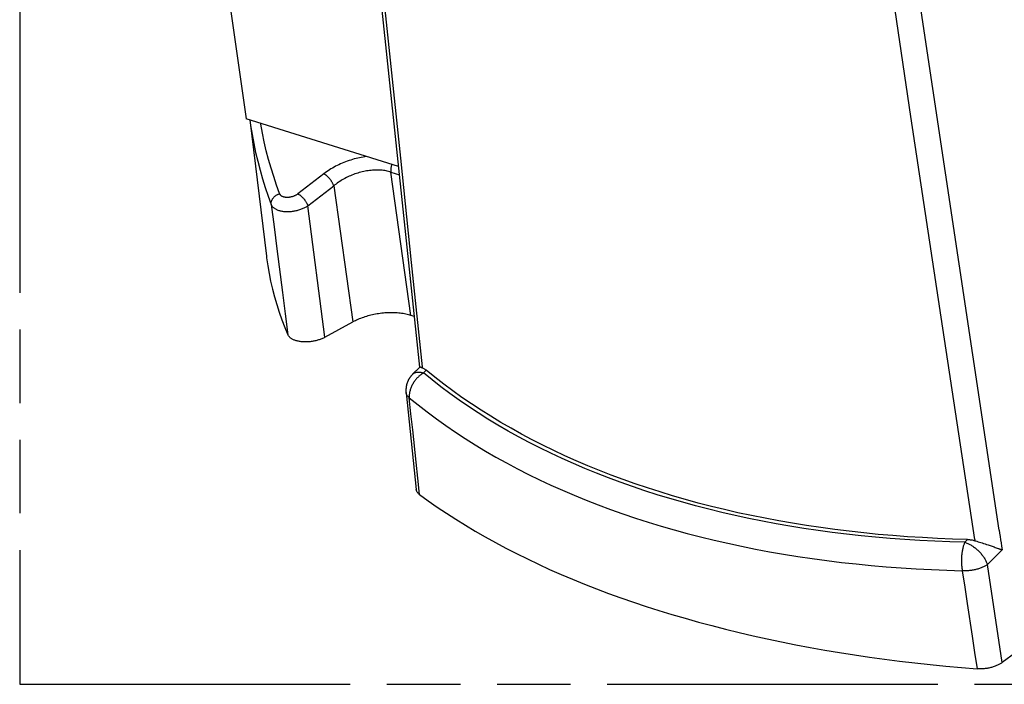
# Model space of a CAD drawing. Header units: millimetres. Extents: x 0 to 210, y 0 to 297.
# Tile 17 of 30: x 50 to 75, y 208 to 225. Entities that reach past the tile are written whole.
import ezdxf

# ---------------------------------------------------------------- set-up
doc = ezdxf.new("R2010")
doc.units = ezdxf.units.MM
doc.header["$LTSCALE"] = 19.36
doc.linetypes.add('PHANTOM', pattern=[0.8, 0.45, -0.05, 0.1, -0.05, 0.1, -0.05])
doc.layers.get('0').update_dxf_attribs({"linetype": 'CONTINUOUS'})
doc.layers.add('DEFAULT_3', color=7, linetype='PHANTOM')

msp = doc.modelspace()

# ---------------------------------------------------------------- linework, layer by layer
at = {"color": 7, "linetype": 'Continuous'}
for p, q in [((60.0679, 216.2509), (58.3139, 232.8947)), ((54.4718, 229.9712), (55.497, 222.7912)), ((75.3413, 211.9595), (72.84, 228.6144)), ((59.5109, 221.5365), (55.497, 222.7912)), ((55.5873, 222.763), (56.0261, 219.1722)), ((59.9273, 217.5846), (59.8375, 217.6127)), ((57.567, 217.0356), (58.307, 217.4404)), ((60.0679, 216.2509), (59.8806, 216.0636)), ((60.0687, 216.251), (60.0679, 216.2509)), ((59.7074, 215.5824), (59.708, 215.576)), ((59.7082, 215.576), (59.9766, 213.0294)), ((74.7208, 211.6721), (74.7532, 211.662)), ((74.7532, 211.662), (74.7868, 211.6516)), ((74.7868, 211.6516), (74.8217, 211.6406)), ((74.8217, 211.6406), (74.8576, 211.6292)), ((74.8576, 211.6292), (74.8946, 211.6174)), ((74.8946, 211.6174), (74.9325, 211.6052)), ((74.9325, 211.6052), (74.9713, 211.5927)), ((74.9713, 211.5927), (75.0107, 211.5798)), ((75.0107, 211.5798), (75.0507, 211.5666)), ((75.0507, 211.5666), (75.0776, 211.5577)), ((75.0776, 211.5577), (75.1045, 211.5486)), ((75.1045, 211.5486), (75.1315, 211.5396)), ((75.1315, 211.5396), (75.1585, 211.5305)), ((75.1585, 211.5305), (75.1853, 211.5213)), ((75.1853, 211.5213), (75.2119, 211.5122)), ((75.2119, 211.5122), (75.2382, 211.5031)), ((75.2382, 211.5031), (75.2641, 211.4941)), ((75.2641, 211.4941), (75.2896, 211.4851)), ((75.7799, 208.7312), (75.4196, 208.4673))]:
    msp.add_line(p, q, dxfattribs=at)
at = {"color": 9, "linetype": 'Continuous'}
for p, q in [((59.8375, 217.6127), (59.307, 221.3896)), ((59.307, 221.3896), (59.5338, 221.3187)), ((57.5413, 221.3426), (56.8581, 220.8156)), ((57.1202, 220.4989), (57.8034, 221.0259)), ((57.8034, 221.0259), (58.307, 217.4404)), ((57.567, 217.0356), (57.1202, 220.4989)), ((60.1672, 216.0963), (60.241, 216.1702)), ((74.5083, 211.7106), (74.4352, 211.6365)), ((75.0317, 211.0493), (75.4175, 211.44)), ((75.4196, 208.4673), (75.0317, 211.0493))]:
    msp.add_line(p, q, dxfattribs=at)
at = {"color": 7, "linetype": 'Continuous'}
for points in [[(73.0171, 222.857), (72.5959, 225.6518), (72.1732, 228.4494)], [(58.9788, 227.2571), (59.5584, 221.757), (59.8473, 219.0071), (60.1357, 216.2575)], [(55.5896, 222.7622), (55.6103, 222.6167), (55.6496, 222.379), (55.6941, 222.1427), (55.744, 221.9078), (55.7991, 221.6745), (55.8594, 221.4428), (55.925, 221.2127), (55.9957, 220.9843), (56.0717, 220.7576), (56.1529, 220.5326)], [(74.6957, 211.7064), (74.2751, 214.4898), (73.8552, 217.2761), (73.0171, 222.857)], [(56.0261, 219.1722), (56.0313, 219.1306), (56.061, 218.9231), (56.0966, 218.7165), (56.1382, 218.5108), (56.1858, 218.306), (56.2393, 218.1023), (56.2989, 217.8996), (56.3643, 217.698), (56.4357, 217.4976), (56.513, 217.2983), (56.5962, 217.1002)], [(59.8375, 217.6127), (59.8049, 217.6224), (59.7714, 217.6315), (59.737, 217.6398), (59.7019, 217.6474), (59.6659, 217.6544), (59.6293, 217.6606), (59.5921, 217.666), (59.5542, 217.6708), (59.5157, 217.6748), (59.4766, 217.678), (59.4371, 217.6805), (59.3971, 217.6822), (59.3568, 217.6832), (59.3162, 217.6834), (59.2753, 217.6829), (59.2341, 217.6816), (59.1928, 217.6795), (59.1514, 217.6767), (59.1099, 217.6731), (59.0683, 217.6688), (59.0268, 217.6638), (58.9853, 217.658), (58.944, 217.6515), (58.9029, 217.6442), (58.8619, 217.6363), (58.8213, 217.6277), (58.7809, 217.6183), (58.7409, 217.6083), (58.7014, 217.5976), (58.6622, 217.5863), (58.6236, 217.5743), (58.5856, 217.5617), (58.5482, 217.5485), (58.5115, 217.5347), (58.4755, 217.5204), (58.4401, 217.5054), (58.4056, 217.49), (58.3719, 217.474), (58.339, 217.4575), (58.307, 217.4404)], [(57.567, 217.0356), (57.548, 217.0256), (57.5283, 217.0158), (57.5081, 217.0065), (57.4873, 216.9975), (57.4659, 216.9889), (57.4441, 216.9807), (57.4218, 216.973), (57.3991, 216.9656), (57.376, 216.9587), (57.3525, 216.9523), (57.3288, 216.9464), (57.3048, 216.9409), (57.2806, 216.9359), (57.2562, 216.9314), (57.2317, 216.9274), (57.2071, 216.9239), (57.1825, 216.921), (57.1578, 216.9185), (57.1332, 216.9166), (57.1086, 216.9152), (57.0842, 216.9144), (57.0599, 216.9141), (57.0359, 216.9143), (57.012, 216.9151), (56.9885, 216.9163), (56.9653, 216.9182), (56.9425, 216.9205), (56.9201, 216.9234), (56.8981, 216.9268), (56.8766, 216.9307), (56.8556, 216.9351), (56.8352, 216.94), (56.8153, 216.9454), (56.7961, 216.9512), (56.7775, 216.9576), (56.7597, 216.9644), (56.7425, 216.9716), (56.7261, 216.9793), (56.7104, 216.9874), (56.6956, 216.996), (56.6816, 217.0049), (56.6684, 217.0142), (56.6561, 217.0238), (56.6448, 217.0338), (56.6343, 217.0442), (56.6247, 217.0548), (56.6161, 217.0658), (56.6085, 217.077), (56.6019, 217.0885), (56.5962, 217.1002)], [(60.1026, 216.2415), (60.0951, 216.2438), (60.0884, 216.2458), (60.0826, 216.2475), (60.0776, 216.2489), (60.0735, 216.25), (60.0705, 216.2507), (60.0687, 216.251)], [(60.1385, 216.23), (60.1289, 216.2331), (60.1196, 216.2361), (60.1026, 216.2415)], [(60.1385, 216.23), (60.1387, 216.2319), (60.1389, 216.234), (60.1389, 216.2364), (60.1388, 216.2389), (60.1385, 216.2417), (60.1382, 216.2446), (60.1378, 216.2476), (60.1372, 216.2507), (60.1365, 216.254), (60.1357, 216.2575)], [(60.1388, 216.2301), (60.1509, 216.226), (60.1632, 216.2208), (60.1758, 216.2147), (60.1886, 216.2076), (60.2014, 216.1996), (60.2144, 216.1907), (60.2276, 216.1809), (60.241, 216.1702)], [(59.8806, 216.0636), (59.8748, 216.0578), (59.867, 216.0497), (59.8594, 216.0414), (59.852, 216.033), (59.8447, 216.0245), (59.8379, 216.0161), (59.8311, 216.0076), (59.8242, 215.9985), (59.8174, 215.9892), (59.8109, 215.9801), (59.8047, 215.9709), (59.7986, 215.9616), (59.7927, 215.952), (59.7869, 215.9423), (59.7813, 215.9325), (59.776, 215.9228), (59.7708, 215.913), (59.7657, 215.9028), (59.7608, 215.8925), (59.7562, 215.8824), (59.7518, 215.8723), (59.7475, 215.8617), (59.7434, 215.8511), (59.7395, 215.8406), (59.7359, 215.8301), (59.7325, 215.8196), (59.7293, 215.8092), (59.7263, 215.7988), (59.7236, 215.7885), (59.7212, 215.7788), (59.7189, 215.7692), (59.7169, 215.7596), (59.715, 215.7501), (59.7134, 215.741), (59.7119, 215.7321), (59.7106, 215.7235), (59.7095, 215.715), (59.7085, 215.7065), (59.7076, 215.6981), (59.7069, 215.69), (59.7062, 215.6821), (59.7057, 215.6743), (59.7053, 215.6667), (59.705, 215.659), (59.7048, 215.6515), (59.7047, 215.6442), (59.7047, 215.637), (59.7048, 215.6299), (59.7049, 215.6229), (59.7052, 215.6159), (59.7055, 215.609), (59.7058, 215.6022), (59.7063, 215.5955), (59.7068, 215.5889), (59.7074, 215.5824)], [(74.5083, 211.7106), (74.1098, 211.722), (73.7137, 211.7379), (73.3199, 211.7582), (72.9285, 211.7828), (72.5397, 211.8118), (72.1535, 211.8452), (71.77, 211.8829), (71.3893, 211.925), (71.0115, 211.9714), (70.6367, 212.0221), (70.265, 212.0771), (69.8965, 212.1364), (69.5311, 212.2), (69.1692, 212.2678), (68.8106, 212.3399), (68.4555, 212.4162), (68.104, 212.4967), (67.7561, 212.5814), (67.4119, 212.6703), (67.0716, 212.7633), (66.7351, 212.8605), (66.4027, 212.9617), (66.0743, 213.0671), (65.75, 213.1764), (65.4299, 213.2898), (65.1142, 213.4072), (64.8027, 213.5286), (64.4957, 213.6539), (64.1932, 213.7832), (63.8953, 213.9163), (63.602, 214.0533), (63.3134, 214.1941), (63.0296, 214.3387), (62.7506, 214.4871), (62.4765, 214.6392), (62.2073, 214.795), (61.9433, 214.9545), (61.6843, 215.1176), (61.4305, 215.2843), (61.1819, 215.4545), (60.9386, 215.6283), (60.7006, 215.8055), (60.4681, 215.9861), (60.241, 216.1702)], [(59.7937, 215.4444), (60.0258, 215.2564), (60.2634, 215.0719), (60.5065, 214.8909), (60.7551, 214.7134), (61.0091, 214.5396), (61.2684, 214.3693), (61.533, 214.2027), (61.8028, 214.0399), (62.0778, 213.8807), (62.3578, 213.7253), (62.6429, 213.5738), (62.9329, 213.4261), (63.2278, 213.2822), (63.5275, 213.1423), (63.8319, 213.0063), (64.141, 212.8743), (64.4546, 212.7463), (64.7728, 212.6223), (65.0954, 212.5023), (65.4224, 212.3865), (65.7537, 212.2748), (66.0892, 212.1672)], [(60.0616, 212.897), (60.0494, 212.9065), (60.0381, 212.9164), (60.0277, 212.9266), (60.0182, 212.9371), (60.0097, 212.9478), (60.002, 212.9589), (59.9953, 212.9702), (59.9896, 212.9817), (59.9849, 212.9935), (59.9811, 213.0054), (59.9784, 213.0175), (59.9766, 213.0294)], [(60.0616, 212.897), (60.2921, 212.7294), (60.5283, 212.5644), (60.7703, 212.4019), (61.0179, 212.242), (61.2712, 212.0846), (61.53, 211.9299), (61.7943, 211.7778), (62.0641, 211.6285), (62.3392, 211.4818), (62.6196, 211.338), (62.9053, 211.1969), (63.1961, 211.0587), (63.4921, 210.9234), (63.793, 210.791), (64.099, 210.6615), (64.4097, 210.535), (64.7254, 210.4115), (65.0457, 210.291), (65.3707, 210.1736), (65.7003, 210.0593), (66.0343, 209.9481), (66.3728, 209.84), (66.7156, 209.7352), (67.0626, 209.6335), (67.4138, 209.535), (67.769, 209.4398), (68.1283, 209.3479), (68.4914, 209.2592), (68.8583, 209.1739), (69.229, 209.0919), (69.6033, 209.0132), (69.9812, 208.9379), (70.3625, 208.866), (70.7472, 208.7975), (71.1352, 208.7324), (71.5263, 208.6708), (71.9206, 208.6126), (72.3178, 208.5579), (72.7179, 208.5066), (73.1208, 208.4589), (73.5263, 208.4147), (73.9345, 208.3739), (74.3452, 208.3368), (74.7584, 208.3031)], [(66.0907, 212.1667), (66.4302, 212.0633), (66.7739, 211.9641), (67.1215, 211.8691), (67.473, 211.7783), (67.8283, 211.6918), (68.1873, 211.6096), (68.55, 211.5316), (68.9163, 211.458), (69.286, 211.3887), (69.6591, 211.3237), (70.0356, 211.2631), (70.4152, 211.2069), (70.798, 211.1551), (71.1838, 211.1077), (71.5726, 211.0647), (71.9642, 211.0261), (72.3587, 210.992), (72.7557, 210.9624), (73.1554, 210.9372), (73.5576, 210.9164), (73.9622, 210.9002), (74.3691, 210.8884)], [(75.3413, 211.9595), (75.3529, 211.875), (75.365, 211.7899), (75.3777, 211.7045), (75.3907, 211.618), (75.4039, 211.5297), (75.4175, 211.44)], [(74.5083, 211.7106), (74.5323, 211.7096), (74.5563, 211.7077), (74.5803, 211.7051), (74.6043, 211.7016), (74.6284, 211.6971), (74.6525, 211.6918), (74.6763, 211.6857), (74.7, 211.6787)], [(74.6957, 211.7064), (74.6954, 211.7025), (74.6953, 211.6988), (74.6955, 211.6952), (74.696, 211.6917), (74.6967, 211.6881), (74.6976, 211.6847), (74.6986, 211.6815), (74.6999, 211.6785)], [(74.7, 211.6787), (74.7103, 211.6754), (74.7208, 211.6721)], [(75.2896, 211.4851), (75.3145, 211.4762), (75.3267, 211.4718), (75.3387, 211.4674), (75.3505, 211.463), (75.3621, 211.4587), (75.3734, 211.4542), (75.3844, 211.449), (75.3952, 211.4444), (75.4062, 211.4416), (75.4175, 211.44)], [(75.4196, 208.4673), (75.4038, 208.4561), (75.3872, 208.4452), (75.3699, 208.4345), (75.352, 208.4242), (75.3333, 208.4142), (75.3141, 208.4045), (75.2942, 208.3951), (75.2738, 208.3861), (75.2529, 208.3775), (75.2314, 208.3693), (75.2095, 208.3615), (75.1871, 208.3541), (75.1644, 208.3471), (75.1414, 208.3406), (75.118, 208.3345), (75.0944, 208.3289), (75.0706, 208.3238), (75.0465, 208.3192), (75.0224, 208.315), (74.9981, 208.3114), (74.9737, 208.3082), (74.9494, 208.3056), (74.925, 208.3035), (74.9008, 208.3019), (74.8766, 208.3008), (74.8525, 208.3002), (74.8286, 208.3001), (74.805, 208.3006), (74.7815, 208.3016), (74.7584, 208.3031)]]:
    msp.add_lwpolyline(points, dxfattribs=at)
at = {"color": 9, "linetype": 'Continuous'}
for points in [[(56.376, 220.8205), (56.2956, 221.0436), (56.2203, 221.2683), (56.1502, 221.4946), (56.0853, 221.7224), (56.0256, 221.9518), (55.9711, 222.1826), (55.9218, 222.4149), (55.8778, 222.6485), (55.8737, 222.6734)], [(58.6701, 221.7993), (58.666, 221.7988), (58.6207, 221.7924), (58.5752, 221.7851), (58.5293, 221.7767), (58.4832, 221.7673), (58.4374, 221.7571), (58.3914, 221.7459), (58.3449, 221.7336), (58.2984, 221.7204), (58.2518, 221.7063), (58.2054, 221.6912), (58.1594, 221.6752), (58.1137, 221.6584), (58.0686, 221.6408), (58.024, 221.6223), (57.9798, 221.6029), (57.9362, 221.5827), (57.8934, 221.5618), (57.8513, 221.5402), (57.8098, 221.5179), (57.7691, 221.4948), (57.7291, 221.4711), (57.6899, 221.4468), (57.6517, 221.4219), (57.6143, 221.3962), (57.5774, 221.3698), (57.5413, 221.3426)], [(59.307, 221.3896), (59.2765, 221.3987), (59.2451, 221.4071), (59.213, 221.4146), (59.1802, 221.4212), (59.1467, 221.4269), (59.1127, 221.4318), (59.078, 221.4357), (59.0428, 221.4388), (59.0071, 221.4409), (58.971, 221.4421), (58.9345, 221.4424), (58.8976, 221.4418), (58.8603, 221.4403), (58.8227, 221.4379), (58.7848, 221.4346), (58.7466, 221.4303), (58.7081, 221.4251), (58.6695, 221.4191), (58.6308, 221.4121), (58.592, 221.4042), (58.5531, 221.3954), (58.5142, 221.3857), (58.4754, 221.3752), (58.4367, 221.3638), (58.3981, 221.3515), (58.3596, 221.3383), (58.3214, 221.3244), (58.2835, 221.3096), (58.2458, 221.294), (58.2085, 221.2776), (58.1716, 221.2604), (58.1351, 221.2425), (58.099, 221.2238), (58.0635, 221.2043), (58.0286, 221.1843), (57.9943, 221.1635), (57.9607, 221.1421), (57.9277, 221.12), (57.8954, 221.0973), (57.8639, 221.074), (57.8333, 221.0502), (57.8034, 221.0259)], [(59.3327, 221.5922), (59.3307, 221.5865), (59.3262, 221.5727), (59.322, 221.5586), (59.3183, 221.5444), (59.315, 221.5301), (59.3121, 221.5156), (59.3096, 221.501), (59.3077, 221.4868), (59.3061, 221.4725), (59.3051, 221.4582), (59.3045, 221.4439), (59.3044, 221.4297), (59.3048, 221.4158), (59.3057, 221.4025), (59.307, 221.3896)], [(57.8034, 221.0259), (57.7995, 221.0369), (57.7951, 221.0482), (57.7902, 221.0598), (57.785, 221.0714), (57.7795, 221.0828), (57.7737, 221.0941), (57.7676, 221.1056), (57.7611, 221.1171), (57.7542, 221.1287), (57.7471, 221.1402), (57.7397, 221.1516), (57.732, 221.1629), (57.7239, 221.1743), (57.7155, 221.1856), (57.7069, 221.1969), (57.698, 221.2079), (57.6889, 221.2188), (57.6796, 221.2295), (57.6701, 221.2399), (57.6605, 221.2501), (57.6509, 221.2599), (57.6411, 221.2693), (57.6312, 221.2785), (57.6212, 221.2874), (57.611, 221.2959), (57.6009, 221.304), (57.5909, 221.3116), (57.5809, 221.3187), (57.5707, 221.3255), (57.5606, 221.3319), (57.5508, 221.3375), (57.5413, 221.3426)], [(56.1528, 220.5327), (56.1519, 220.5441), (56.1516, 220.5557), (56.152, 220.5673), (56.153, 220.579), (56.1547, 220.5907), (56.1571, 220.6025), (56.1601, 220.6142), (56.1637, 220.6258), (56.168, 220.6374), (56.1729, 220.6489), (56.1784, 220.6603), (56.1845, 220.6715), (56.1913, 220.6825), (56.1985, 220.6933), (56.2064, 220.7039), (56.2148, 220.7143), (56.2237, 220.7243), (56.2331, 220.7341), (56.2429, 220.7435), (56.2533, 220.7526), (56.264, 220.7613), (56.2752, 220.7696), (56.2867, 220.7776), (56.2986, 220.7851), (56.3108, 220.7922), (56.3234, 220.7988), (56.3362, 220.805), (56.3492, 220.8107), (56.3625, 220.8158), (56.376, 220.8205)], [(56.8581, 220.8156), (56.8468, 220.8072), (56.8353, 220.7992), (56.8235, 220.7917), (56.8115, 220.7845), (56.7993, 220.7777), (56.7869, 220.7713), (56.774, 220.7652), (56.761, 220.7594), (56.7479, 220.754), (56.7346, 220.749), (56.7211, 220.7444), (56.7075, 220.7402), (56.6938, 220.7364), (56.68, 220.7329), (56.6662, 220.7299), (56.6523, 220.7273), (56.6384, 220.7251), (56.6247, 220.7233), (56.6112, 220.7219), (56.5978, 220.721), (56.5847, 220.7205), (56.5717, 220.7204), (56.559, 220.7208), (56.5464, 220.7216), (56.5341, 220.7228), (56.5221, 220.7245), (56.5102, 220.7266), (56.4985, 220.7291), (56.4872, 220.7321), (56.4762, 220.7355), (56.4656, 220.7393), (56.4554, 220.7435), (56.4456, 220.7482), (56.4364, 220.7531), (56.4278, 220.7584), (56.4197, 220.7641), (56.4122, 220.77), (56.4053, 220.7762), (56.3991, 220.7826), (56.3934, 220.7894), (56.3882, 220.7966), (56.3836, 220.8041), (56.3795, 220.8121), (56.376, 220.8205)], [(56.8581, 220.8156), (56.8674, 220.8107), (56.8769, 220.8052), (56.8865, 220.7992), (56.8963, 220.7926), (56.9062, 220.7856), (56.9161, 220.7782), (56.9256, 220.7707), (56.935, 220.7629), (56.9445, 220.7546), (56.954, 220.746), (56.9635, 220.7369), (56.973, 220.7275), (56.9824, 220.7177), (56.9917, 220.7077), (57.0009, 220.6974), (57.01, 220.6868), (57.0189, 220.6759), (57.0276, 220.6648), (57.0362, 220.6535), (57.0445, 220.6419), (57.0527, 220.6301), (57.0607, 220.6181), (57.0683, 220.6062), (57.0755, 220.5942), (57.0823, 220.5824), (57.0888, 220.5705), (57.0952, 220.5581), (57.1012, 220.5457), (57.1067, 220.5335), (57.1117, 220.5217), (57.1162, 220.5101), (57.1202, 220.4989)], [(56.1528, 220.5331), (56.1584, 220.5207), (56.165, 220.5087), (56.1725, 220.497), (56.181, 220.4856), (56.1905, 220.4746), (56.2009, 220.464), (56.2121, 220.4537), (56.2243, 220.4438), (56.2373, 220.4343), (56.2511, 220.4253), (56.2659, 220.4165), (56.2814, 220.4083), (56.2978, 220.4004), (56.3148, 220.3931), (56.3326, 220.3863), (56.3511, 220.38), (56.3703, 220.3742), (56.3902, 220.3689), (56.4106, 220.3643), (56.4316, 220.3602), (56.453, 220.3567), (56.4749, 220.3538), (56.4973, 220.3514), (56.52, 220.3497), (56.5432, 220.3485), (56.5666, 220.3479), (56.5904, 220.3479), (56.6144, 220.3485), (56.6388, 220.3497), (56.6634, 220.3515), (56.688, 220.3539), (56.7127, 220.3569), (56.7373, 220.3604), (56.7619, 220.3645), (56.7867, 220.3692), (56.8113, 220.3744), (56.8357, 220.3802), (56.8598, 220.3866), (56.8837, 220.3934), (56.9073, 220.4007), (56.9306, 220.4085), (56.9536, 220.4168), (56.9761, 220.4256), (56.9982, 220.4348), (57.0198, 220.4444), (57.0409, 220.4544), (57.0616, 220.4649), (57.0817, 220.4758), (57.1012, 220.4871), (57.1202, 220.4989)], [(56.1528, 220.5331), (56.2289, 219.9447), (56.3041, 219.3628)], [(56.3041, 219.3628), (56.4517, 218.2185), (56.5243, 217.6561), (56.5962, 217.1002)], [(59.8806, 216.0636), (59.8856, 216.0685), (59.8955, 216.0768), (59.906, 216.0845), (59.9171, 216.0914), (59.9289, 216.0975), (59.9413, 216.1029), (59.9544, 216.1075), (59.968, 216.1114), (59.9821, 216.1145), (59.9968, 216.1168), (60.012, 216.1183), (60.0277, 216.119), (60.0438, 216.1189), (60.0603, 216.118), (60.0773, 216.1164), (60.0946, 216.1139), (60.1123, 216.1107), (60.1303, 216.1067), (60.1486, 216.1019), (60.1672, 216.0963)], [(60.1672, 216.0964), (60.1495, 216.0856), (60.132, 216.0743), (60.1147, 216.0624), (60.0977, 216.05), (60.081, 216.037), (60.0645, 216.0235), (60.0484, 216.0095), (60.0326, 215.9951), (60.0171, 215.9801), (60.0021, 215.9648), (59.9874, 215.949), (59.9731, 215.9328), (59.9592, 215.9162), (59.9458, 215.8993)], [(66.3301, 212.8884), (66.0012, 212.9938), (65.6765, 213.1033), (65.3561, 213.2169), (65.0399, 213.3344), (64.7281, 213.4559), (64.4207, 213.5814), (64.1179, 213.7108), (63.8197, 213.844), (63.5262, 213.9811), (63.2374, 214.122), (62.9534, 214.2666), (62.6744, 214.415), (62.4003, 214.5671), (62.1312, 214.7229), (61.8672, 214.8823), (61.6084, 215.0453), (61.3548, 215.2118), (61.1065, 215.3819), (60.8635, 215.5554), (60.6259, 215.7323), (60.3939, 215.9126), (60.1672, 216.0963)], [(59.9206, 215.8647), (59.9074, 215.8449), (59.8948, 215.8247), (59.8828, 215.8042), (59.8715, 215.7835), (59.8609, 215.7624), (59.8509, 215.7412), (59.8418, 215.7198), (59.8333, 215.6983), (59.8256, 215.6767), (59.8187, 215.655), (59.8126, 215.6334), (59.8073, 215.6117), (59.8027, 215.5902), (59.799, 215.5687), (59.7961, 215.5474), (59.7939, 215.5263), (59.7926, 215.5053), (59.7921, 215.4847), (59.7924, 215.4643), (59.7935, 215.4443)], [(59.9458, 215.8993), (59.9415, 215.8936), (59.9372, 215.8879), (59.933, 215.8822), (59.9288, 215.8764), (59.9247, 215.8706), (59.9206, 215.8647)], [(59.7936, 215.4443), (59.7815, 215.4535), (59.7701, 215.4631), (59.7597, 215.473), (59.7502, 215.4833), (59.7415, 215.4939), (59.7339, 215.5049), (59.7272, 215.5161), (59.7214, 215.5276), (59.7166, 215.5394), (59.7128, 215.5515), (59.71, 215.5637), (59.7082, 215.576)], [(59.9724, 213.746), (59.8829, 214.5952), (59.8382, 215.0198), (59.7936, 215.4443)], [(60.0616, 212.897), (60.0171, 213.3214), (59.9724, 213.746)], [(74.4352, 211.6365), (74.0375, 211.6479), (73.642, 211.6638), (73.2489, 211.684), (72.8581, 211.7086), (72.4697, 211.7376), (72.0838, 211.7709), (71.7006, 211.8086), (71.3201, 211.8507), (70.9424, 211.8971), (70.5677, 211.9478), (70.1959, 212.0028), (69.8272, 212.0621), (69.4617, 212.1258), (69.0995, 212.1937), (68.7406, 212.2658), (68.3852, 212.3422), (68.0333, 212.4228), (67.6851, 212.5076), (67.3406, 212.5966), (66.9998, 212.6897), (66.663, 212.787), (66.3301, 212.8884)], [(74.4352, 211.6365), (74.428, 211.6204), (74.4211, 211.6036), (74.4144, 211.5862), (74.408, 211.568), (74.4018, 211.5493), (74.3959, 211.5299), (74.3903, 211.51), (74.3851, 211.4895), (74.3801, 211.4685), (74.3754, 211.447), (74.371, 211.4251), (74.367, 211.4028), (74.3633, 211.3801), (74.36, 211.3571), (74.357, 211.3338), (74.3544, 211.3103), (74.3521, 211.2865), (74.3501, 211.2626), (74.3486, 211.2386), (74.3474, 211.2144), (74.3466, 211.1902), (74.3461, 211.166), (74.346, 211.1418), (74.3463, 211.1176), (74.3469, 211.0936), (74.348, 211.0697), (74.3493, 211.046), (74.3511, 211.0225), (74.3532, 210.9992), (74.3557, 210.9763), (74.3585, 210.9537), (74.3617, 210.9314), (74.3652, 210.9096), (74.369, 210.8883)], [(74.4352, 211.6365), (74.4541, 211.6303), (74.4733, 211.6234), (74.4925, 211.6157), (74.5119, 211.6074), (74.5314, 211.5983), (74.551, 211.5885), (74.5706, 211.5781), (74.5902, 211.567), (74.6098, 211.5553), (74.6293, 211.5429), (74.6487, 211.53), (74.668, 211.5165), (74.6872, 211.5024), (74.7061, 211.4877), (74.7249, 211.4726), (74.7434, 211.457), (74.7616, 211.4409), (74.7795, 211.4244), (74.797, 211.4075), (74.8142, 211.3902), (74.831, 211.3726), (74.8473, 211.3546), (74.8632, 211.3364), (74.8787, 211.3179), (74.8936, 211.2991), (74.908, 211.2802), (74.9218, 211.2611), (74.9351, 211.2419), (74.9477, 211.2225), (74.9598, 211.2031), (74.9712, 211.1837), (74.9819, 211.1643), (74.992, 211.1449), (75.0013, 211.1255), (75.01, 211.1062), (75.018, 211.0871), (75.0252, 211.0681), (75.0317, 211.0492)], [(75.0317, 211.0493), (75.0158, 211.0383), (74.9991, 211.0276), (74.9818, 211.0172), (74.9638, 211.0071), (74.9451, 210.9973), (74.9258, 210.9878), (74.9059, 210.9787), (74.8854, 210.9698), (74.8644, 210.9614), (74.8428, 210.9532), (74.8207, 210.9455), (74.7982, 210.9382), (74.7754, 210.9313), (74.7523, 210.9248), (74.7288, 210.9187), (74.7051, 210.913), (74.6811, 210.9078), (74.657, 210.9031), (74.6327, 210.8988), (74.6084, 210.8951), (74.5841, 210.8918), (74.5597, 210.8892), (74.5355, 210.8871), (74.5113, 210.8856), (74.4871, 210.8846), (74.4631, 210.8843), (74.4392, 210.8844), (74.4156, 210.8852), (74.3922, 210.8865), (74.3691, 210.8883)], [(74.3691, 210.8883), (74.4341, 210.4574), (74.499, 210.0265)], [(74.499, 210.0265), (74.6284, 209.1648), (74.6934, 208.7339), (74.7584, 208.3031)]]:
    msp.add_lwpolyline(points, dxfattribs=at)
at = {"layer": 'DEFAULT_3', "color": 91, "linetype": 'PHANTOM', "true_color": 0x80ff80}
for p, q in [((49.5249, 257.8951), (49.5249, 207.8951)), ((49.5249, 207.8951), (149.5249, 207.8951))]:
    msp.add_line(p, q, dxfattribs=at)

doc.saveas('drawing.dxf')
